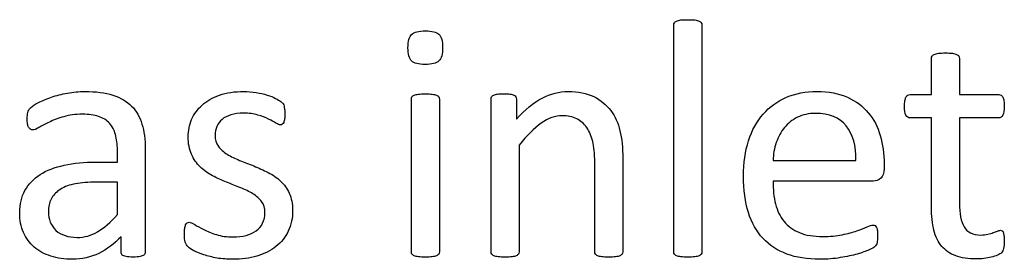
# Model space of a CAD drawing. Header units: inches. Extents: x 0 to 23760, y -13 to 16800.
# Tile 113 of 209: x 5951 to 6397, y 15225 to 15334. Entities that reach past the tile are written whole.
import ezdxf

# ---------------------------------------------------------------- set-up
doc = ezdxf.new("R2010")
doc.units = ezdxf.units.IN
doc.layers.add('254', color=7, linetype='Continuous', true_color=0xffffff)

msp = doc.modelspace()

# ---------------------------------------------------------------- linework, layer by layer
at = {"layer": '254', "color": 2, "linetype": 'Continuous', "lineweight": 25}
for points, knots in [([(6247.283, 15227.333), (6247.11, 15227.593), (6247.023, 15227.939), (6247.023, 15262.629), (6247.023, 15296.885), (6247.023, 15331.546), (6247.11, 15331.921), (6247.283, 15332.209)], [0, 0, 0, 0, 0.0123321, 0.0123321, 0.98849, 0.98849, 1, 1, 1, 1]), ([(6247.283, 15332.209), (6247.485, 15332.527), (6247.802, 15332.786), (6248.783, 15333.19), (6249.447, 15333.335), (6251.063, 15333.565), (6252.101, 15333.594), (6254.611, 15333.594), (6255.679, 15333.565), (6257.295, 15333.335), (6257.958, 15333.19), (6258.881, 15332.786), (6259.199, 15332.527), (6259.401, 15332.209)], [0, 0, 0, 0, 0.164751, 0.164751, 0.3295019, 0.3295019, 0.4942529, 0.4942529, 0.6628352, 0.6628352, 0.8314176, 0.8314176, 1, 1, 1, 1]), ([(6259.401, 15332.209), (6259.603, 15331.921), (6259.718, 15331.546), (6259.718, 15296.885), (6259.718, 15262.629), (6259.718, 15227.939), (6259.603, 15227.593), (6259.401, 15227.333)], [0, 0, 0, 0, 0.01151, 0.01151, 0.9876679, 0.9876679, 1, 1, 1, 1]), ([(6128.241, 15326.901), (6129.366, 15327.997), (6131.443, 15328.516), (6137.445, 15328.516), (6139.494, 15327.998), (6141.715, 15325.891), (6142.263, 15323.9), (6142.263, 15318.014), (6141.686, 15315.995), (6140.561, 15314.898)], [0, 0, 0, 0, 0.2490168, 0.2490168, 0.4932905, 0.4932905, 0.7441614, 0.7441614, 1, 1, 1, 1]), ([(6140.561, 15314.898), (6139.435, 15313.831), (6137.358, 15313.283), (6131.357, 15313.283), (6129.308, 15313.831), (6127.116, 15315.908), (6126.568, 15317.899), (6126.568, 15323.813), (6127.116, 15325.833), (6128.241, 15326.901)], [0, 0, 0, 0, 0.2530061, 0.2530061, 0.501193, 0.501193, 0.7493799, 0.7493799, 1, 1, 1, 1]), ([(6363.988, 15317.062), (6364.19, 15317.38), (6364.508, 15317.639), (6365.488, 15318.101), (6366.152, 15318.274), (6366.96, 15318.36)], [0, 0, 0, 0, 0.5, 0.5, 1, 1, 1, 1]), ([(6366.96, 15318.36), (6367.768, 15318.476), (6368.806, 15318.534), (6371.317, 15318.534), (6372.384, 15318.476), (6373.192, 15318.36)], [0, 0, 0, 0, 0.4942529, 0.4942529, 1, 1, 1, 1]), ([(6373.192, 15318.36), (6374, 15318.274), (6374.663, 15318.101), (6375.587, 15317.639), (6375.904, 15317.38), (6376.308, 15316.745), (6376.423, 15316.427), (6376.423, 15310.571), (6376.423, 15305.089), (6376.423, 15299.607)], [0, 0, 0, 0, 0.0567686, 0.0567686, 0.1135371, 0.1135371, 0.1703057, 0.1703057, 1, 1, 1, 1]), ([(6363.729, 15299.607), (6363.729, 15305.089), (6363.729, 15310.571), (6363.729, 15316.427), (6363.815, 15316.745), (6363.988, 15317.062)], [0, 0, 0, 0, 0.9359606, 0.9359606, 1, 1, 1, 1]), ([(5955.621, 15293.663), (5956.314, 15294.356), (5957.519, 15295.147), (5960.901, 15296.924), (5962.863, 15297.732), (5967.248, 15299.232), (5969.673, 15299.832), (5974.894, 15300.819), (5977.548, 15301.049), (5985.194, 15301.049), (5989.407, 15300.501), (5996.389, 15298.251), (5999.216, 15296.577), (6001.38, 15294.414)], [0, 0, 0, 0, 0.1281972, 0.1281972, 0.2581168, 0.2581168, 0.3880364, 0.3880364, 0.5165767, 0.5165767, 0.7582883, 0.7582883, 1, 1, 1, 1]), ([(6028.558, 15288.326), (6029.626, 15290.807), (6031.184, 15293), (6035.396, 15296.751), (6038.025, 15298.242), (6044.34, 15300.501), (6048.033, 15301.049), (6054.063, 15301.049), (6055.91, 15300.905), (6057.756, 15300.588)], [0, 0, 0, 0, 0.2915669, 0.2915669, 0.5831337, 0.5831337, 0.8723472, 0.8723472, 1, 1, 1, 1]), ([(6057.756, 15300.588), (6059.603, 15300.299), (6061.279, 15299.904), (6064.248, 15298.972), (6065.517, 15298.482), (6066.585, 15297.933)], [0, 0, 0, 0, 0.504427, 0.504427, 1, 1, 1, 1]), ([(6175.702, 15288.441), (6179.597, 15292.798), (6183.486, 15296.012), (6191.253, 15300.04), (6195.148, 15301.049), (6203.717, 15301.049), (6207.612, 15300.27), (6213.902, 15297.154), (6216.465, 15295.045), (6220.364, 15289.826), (6221.777, 15286.774), (6223.452, 15279.728), (6223.884, 15275.516), (6223.884, 15256.531), (6223.884, 15242.452), (6223.884, 15227.939), (6223.769, 15227.593), (6223.567, 15227.333)], [0, 0, 0, 0, 0.0976134, 0.0976134, 0.1957995, 0.1957995, 0.3104695, 0.3104695, 0.4251394, 0.4251394, 0.5412396, 0.5412396, 0.6571226, 0.6571226, 0.989775, 0.989775, 1, 1, 1, 1]), ([(6287.531, 15290.778), (6290.416, 15294.096), (6293.922, 15296.6), (6302.13, 15300.184), (6306.718, 15301.049), (6317.22, 15301.049), (6321.871, 15300.197), (6329.51, 15296.693), (6332.655, 15294.356), (6337.56, 15288.47), (6339.378, 15285.008), (6341.686, 15277.045), (6342.263, 15272.804), (6342.263, 15267.533), (6342.263, 15266.764), (6342.263, 15263.975), (6341.772, 15262.561), (6340.763, 15261.696)], [0, 0, 0, 0, 0.1438864, 0.1438864, 0.2872898, 0.2872898, 0.4404707, 0.4404707, 0.5950514, 0.5950514, 0.7496321, 0.7496321, 0.9042128, 0.9042128, 0.9306369, 0.9306369, 1, 1, 1, 1]), ([(6128.356, 15227.333), (6128.183, 15227.593), (6128.097, 15227.939), (6128.097, 15251.444), (6128.097, 15274.516), (6128.097, 15297.962), (6128.183, 15298.28), (6128.356, 15298.597)], [0, 0, 0, 0, 0.0181232, 0.0181232, 0.9842932, 0.9842932, 1, 1, 1, 1]), ([(6128.356, 15298.597), (6128.558, 15298.914), (6128.876, 15299.174), (6129.857, 15299.578), (6130.52, 15299.722), (6131.328, 15299.838)], [0, 0, 0, 0, 0.5, 0.5, 1, 1, 1, 1]), ([(6131.328, 15299.838), (6132.136, 15299.924), (6133.175, 15299.982), (6135.685, 15299.982), (6136.752, 15299.924), (6137.56, 15299.838)], [0, 0, 0, 0, 0.4942529, 0.4942529, 1, 1, 1, 1]), ([(6137.56, 15299.838), (6138.368, 15299.722), (6139.031, 15299.578), (6139.955, 15299.174), (6140.272, 15298.914), (6140.676, 15298.28), (6140.791, 15297.962), (6140.791, 15274.516), (6140.791, 15251.444), (6140.791, 15227.939), (6140.676, 15227.593), (6140.474, 15227.333)], [0, 0, 0, 0, 0.0152284, 0.0152284, 0.0304569, 0.0304569, 0.0456853, 0.0456853, 0.9824287, 0.9824287, 1, 1, 1, 1]), ([(6164.508, 15227.333), (6164.334, 15227.593), (6164.248, 15227.939), (6164.248, 15251.444), (6164.248, 15274.516), (6164.248, 15298.02), (6164.334, 15298.366), (6164.479, 15298.626)], [0, 0, 0, 0, 0.0180796, 0.0180796, 0.9819204, 0.9819204, 1, 1, 1, 1]), ([(6164.479, 15298.626), (6164.623, 15298.914), (6164.94, 15299.174), (6165.864, 15299.636), (6166.441, 15299.78), (6167.883, 15299.953), (6168.835, 15299.982), (6171.143, 15299.982), (6172.095, 15299.95), (6173.567, 15299.78), (6174.144, 15299.636), (6174.548, 15299.405)], [0, 0, 0, 0, 0.2024309, 0.2024309, 0.4048617, 0.4048617, 0.6072926, 0.6072926, 0.7998488, 0.7998488, 1, 1, 1, 1]), ([(6175.442, 15298.626), (6175.615, 15298.366), (6175.702, 15298.02), (6175.702, 15294.539), (6175.702, 15291.49), (6175.702, 15288.441)], [0, 0, 0, 0, 0.1243094, 0.1243094, 1, 1, 1, 1]), ([(6363.729, 15289.047), (6360.497, 15289.047), (6357.266, 15289.047), (6353.255, 15289.047), (6352.649, 15289.48), (6351.726, 15291.096), (6351.495, 15292.452), (6351.495, 15295.279), (6351.553, 15296.087), (6351.697, 15296.751)], [0, 0, 0, 0, 0.6210362, 0.6210362, 0.7707503, 0.7707503, 0.9204644, 0.9204644, 1, 1, 1, 1]), ([(6352.996, 15299.318), (6353.342, 15299.52), (6353.688, 15299.607), (6357.323, 15299.607), (6360.526, 15299.607), (6363.729, 15299.607)], [0, 0, 0, 0, 0.1190476, 0.1190476, 1, 1, 1, 1]), ([(6376.423, 15299.607), (6382.347, 15299.607), (6388.272, 15299.607), (6394.6, 15299.607), (6394.975, 15299.52), (6395.263, 15299.318)], [0, 0, 0, 0, 0.9361702, 0.9361702, 1, 1, 1, 1]), ([(6396.591, 15296.751), (6396.677, 15296.087), (6396.735, 15295.279), (6396.735, 15292.452), (6396.504, 15291.096), (6395.581, 15289.48), (6394.975, 15289.047), (6388.272, 15289.047), (6382.347, 15289.047), (6376.423, 15289.047)], [0, 0, 0, 0, 0.0524112, 0.0524112, 0.1510676, 0.1510676, 0.2497241, 0.2497241, 1, 1, 1, 1]), ([(5955.506, 15283.912), (5955.217, 15284.114), (5954.929, 15284.431), (5954.467, 15285.239), (5954.318, 15285.757), (5954.092, 15287.056), (5954.063, 15287.749), (5954.063, 15289.797), (5954.15, 15290.807), (5954.496, 15292.307), (5954.929, 15293), (5955.621, 15293.663)], [0, 0, 0, 0, 0.1551158, 0.1551158, 0.3102316, 0.3102316, 0.4721772, 0.4721772, 0.7360886, 0.7360886, 1, 1, 1, 1]), ([(6001.38, 15294.414), (6003.515, 15292.221), (6005.073, 15289.509), (6007.035, 15283.046), (6007.525, 15279.295), (6007.525, 15259.426), (6007.525, 15243.856), (6007.525, 15227.68), (6007.323, 15227.218), (6006.92, 15226.901)], [0, 0, 0, 0, 0.1735248, 0.1735248, 0.3470497, 0.3470497, 0.9755435, 0.9755435, 1, 1, 1, 1]), ([(6070.422, 15294.414), (6070.509, 15294.01), (6070.562, 15293.547), (6070.739, 15292.423), (6070.768, 15291.73), (6070.768, 15290.028), (6070.739, 15289.278), (6070.566, 15288.008), (6070.451, 15287.46), (6070.278, 15287.056)], [0, 0, 0, 0, 0.2551684, 0.2551684, 0.4978663, 0.4978663, 0.7489332, 0.7489332, 1, 1, 1, 1]), ([(5994.052, 15281.517), (5993.503, 15283.565), (5992.582, 15285.269), (5990.07, 15288.008), (5988.451, 15289.009), (5984.444, 15290.403), (5981.992, 15290.749), (5975.933, 15290.749), (5973.14, 15290.355), (5968.143, 15288.903), (5965.979, 15288.066), (5962.228, 15286.277), (5960.67, 15285.47), (5958.131, 15283.969), (5957.208, 15283.594), (5956.169, 15283.594), (5955.823, 15283.71), (5955.506, 15283.912)], [0, 0, 0, 0, 0.1247793, 0.1247793, 0.252326, 0.252326, 0.3782436, 0.3782436, 0.511568, 0.511568, 0.6430689, 0.6430689, 0.7745699, 0.7745699, 0.9060708, 0.9060708, 1, 1, 1, 1]), ([(6028.501, 15272.602), (6027.491, 15274.794), (6027, 15277.449), (6027, 15283.248), (6027.52, 15285.845), (6028.558, 15288.326)], [0, 0, 0, 0, 0.5273632, 0.5273632, 1, 1, 1, 1]), ([(6042.349, 15288.412), (6041.282, 15287.518), (6040.503, 15286.45), (6039.407, 15283.969), (6039.147, 15282.642), (6039.147, 15279.209), (6039.666, 15277.535), (6040.676, 15276.179)], [0, 0, 0, 0, 0.295858, 0.295858, 0.591716, 0.591716, 1, 1, 1, 1]), ([(6058.506, 15290.374), (6056.631, 15290.923), (6054.496, 15291.211), (6049.909, 15291.211), (6048.033, 15290.98), (6044.744, 15289.999), (6043.388, 15289.307), (6042.349, 15288.412)], [0, 0, 0, 0, 0.3589744, 0.3589744, 0.6794872, 0.6794872, 1, 1, 1, 1]), ([(6066.758, 15286.739), (6065.892, 15287.316), (6064.767, 15287.922), (6061.997, 15289.191), (6060.353, 15289.797), (6058.506, 15290.374)], [0, 0, 0, 0, 0.5, 0.5, 1, 1, 1, 1]), ([(6211.478, 15227.333), (6211.276, 15227.593), (6211.19, 15227.939), (6211.19, 15241.884), (6211.19, 15255.396), (6211.19, 15272.861), (6210.892, 15276.04), (6209.632, 15280.853), (6208.724, 15282.922), (6206.371, 15286.422), (6204.848, 15287.76), (6201.12, 15289.595), (6198.956, 15290.057), (6193.302, 15290.057), (6190.137, 15288.918), (6183.752, 15284.431), (6180.434, 15281.113), (6176.943, 15276.756)], [0, 0, 0, 0, 0.0106594, 0.0106594, 0.3434701, 0.3434701, 0.4408261, 0.4408261, 0.5395668, 0.5395668, 0.6394324, 0.6394324, 0.7405482, 0.7405482, 0.8698823, 0.8698823, 1, 1, 1, 1]), ([(6322.442, 15225.718), (6319.557, 15225.227), (6316.469, 15224.968), (6307.497, 15224.968), (6302.502, 15225.766), (6293.936, 15228.949), (6290.331, 15231.316), (6284.473, 15237.576), (6282.246, 15241.489), (6279.308, 15250.934), (6278.558, 15256.416), (6278.558, 15268.62), (6279.329, 15273.96), (6282.396, 15283.45), (6284.617, 15287.489), (6287.531, 15290.778)], [0, 0, 0, 0, 0.0891474, 0.0891474, 0.2432002, 0.2432002, 0.3963436, 0.3963436, 0.5509507, 0.5509507, 0.7061483, 0.7061483, 0.8534787, 0.8534787, 1, 1, 1, 1]), ([(6325.067, 15285.441), (6321.951, 15289.249), (6317.364, 15291.124), (6308.131, 15291.124), (6305.39, 15290.547), (6300.659, 15288.182), (6298.711, 15286.612), (6295.523, 15282.729), (6294.282, 15280.449), (6293.417, 15277.853)], [0, 0, 0, 0, 0.3962301, 0.3962301, 0.5980831, 0.5980831, 0.7999362, 0.7999362, 1, 1, 1, 1]), ([(6364.854, 15238.182), (6364.104, 15241.124), (6363.729, 15244.587), (6363.729, 15262.08), (6363.729, 15275.564), (6363.729, 15289.047)], [0, 0, 0, 0, 0.2292468, 0.2292468, 1, 1, 1, 1]), ([(6376.423, 15289.047), (6376.423, 15276.179), (6376.423, 15263.311), (6376.423, 15245.683), (6377.103, 15242.069), (6379.943, 15237.201), (6382.482, 15235.989), (6387.3, 15235.989), (6388.339, 15236.104), (6390.186, 15236.566), (6391.022, 15236.797), (6391.744, 15237.056)], [0, 0, 0, 0, 0.5062548, 0.5062548, 0.6935464, 0.6935464, 0.8791865, 0.8791865, 0.9395933, 0.9395933, 1, 1, 1, 1]), ([(6069.614, 15286.162), (6069.355, 15285.989), (6069.066, 15285.902), (6068.316, 15285.902), (6067.652, 15286.191), (6066.758, 15286.739)], [0, 0, 0, 0, 0.3846154, 0.3846154, 1, 1, 1, 1]), ([(5994.917, 15269.053), (5994.917, 15270.851), (5994.917, 15272.65), (5994.917, 15277.103), (5994.629, 15279.468), (5994.052, 15281.517)], [0, 0, 0, 0, 0.4038877, 0.4038877, 1, 1, 1, 1]), ([(6176.943, 15276.756), (6176.943, 15260.628), (6176.943, 15244.5), (6176.943, 15227.939), (6176.827, 15227.593), (6176.625, 15227.333)], [0, 0, 0, 0, 0.9738676, 0.9738676, 1, 1, 1, 1]), ([(6050.312, 15269.832), (6052.39, 15268.995), (6054.55, 15268.149), (6058.91, 15266.427), (6061.074, 15265.446), (6063.18, 15264.35)], [0, 0, 0, 0, 0.4971403, 0.4971403, 1, 1, 1, 1]), ([(5964.796, 15226.41), (5961.824, 15227.333), (5959.314, 15228.718), (5955.16, 15232.296), (5953.555, 15234.522), (5951.236, 15239.74), (5950.659, 15242.711), (5950.659, 15249.953), (5951.454, 15253.336), (5954.64, 15259.07), (5956.92, 15261.465), (5962.863, 15265.273), (5966.527, 15266.687), (5975.125, 15268.591), (5979.972, 15269.053), (5988.551, 15269.053), (5991.734, 15269.053), (5994.917, 15269.053)], [0, 0, 0, 0, 0.1211867, 0.1211867, 0.2423733, 0.2423733, 0.3624449, 0.3624449, 0.5021834, 0.5021834, 0.6408503, 0.6408503, 0.7795172, 0.7795172, 0.9181841, 0.9181841, 1, 1, 1, 1]), ([(6050.774, 15257.397), (6048.726, 15258.205), (6046.595, 15259.051), (6042.234, 15260.772), (6040.099, 15261.753), (6038.022, 15262.85)], [0, 0, 0, 0, 0.4971403, 0.4971403, 1, 1, 1, 1]), ([(6068.835, 15260.426), (6070.48, 15258.897), (6071.82, 15257.057), (6073.798, 15252.752), (6074.317, 15250.184), (6074.317, 15243.663), (6073.654, 15240.519), (6072.355, 15237.749)], [0, 0, 0, 0, 0.3165581, 0.3165581, 0.6280383, 0.6280383, 1, 1, 1, 1]), ([(6291.945, 15260.455), (6291.945, 15256.589), (6292.327, 15253.129), (6293.879, 15246.981), (6295.145, 15244.324), (6298.754, 15239.913), (6301.063, 15238.239), (6306.833, 15235.873), (6310.324, 15235.296), (6317.768, 15235.296), (6320.682, 15235.556), (6323.25, 15236.104)], [0, 0, 0, 0, 0.2055215, 0.2055215, 0.4128642, 0.4128642, 0.6231815, 0.6231815, 0.8334988, 0.8334988, 1, 1, 1, 1]), ([(5974.981, 15259.013), (5972.413, 15258.435), (5970.287, 15257.528), (5966.902, 15255.233), (5965.662, 15253.848), (5964.854, 15252.261)], [0, 0, 0, 0, 0.497088, 0.497088, 1, 1, 1, 1]), ([(5964.854, 15252.261), (5964.075, 15250.646), (5963.671, 15248.77), (5963.671, 15243.086), (5964.825, 15240.23), (5969.383, 15235.96), (5972.557, 15234.893), (5980.001, 15234.893), (5983.101, 15235.737), (5988.801, 15239.134), (5991.772, 15241.73), (5994.917, 15245.221)], [0, 0, 0, 0, 0.1401467, 0.1401467, 0.3782042, 0.3782042, 0.6162616, 0.6162616, 0.8077064, 0.8077064, 1, 1, 1, 1]), ([(6057.756, 15237.864), (6059.055, 15238.759), (6060.036, 15239.913), (6061.42, 15242.682), (6061.767, 15244.298), (6061.767, 15248.164), (6061.276, 15249.809), (6059.257, 15252.463), (6057.929, 15253.646), (6056.314, 15254.685)], [0, 0, 0, 0, 0.2462687, 0.2462687, 0.4925373, 0.4925373, 0.7462687, 0.7462687, 1, 1, 1, 1]), ([(6029.597, 15228.862), (6028.385, 15229.497), (6027.491, 15230.074), (6026.337, 15231.113), (6025.933, 15231.834), (6025.413, 15233.681), (6025.298, 15234.921), (6025.298, 15237.489), (6025.356, 15238.297), (6025.442, 15238.989)], [0, 0, 0, 0, 0.2763819, 0.2763819, 0.5527638, 0.5527638, 0.8291457, 0.8291457, 1, 1, 1, 1]), ([(6026.481, 15241.471), (6026.769, 15241.644), (6027.087, 15241.759), (6028.01, 15241.759), (6028.847, 15241.413), (6029.943, 15240.721)], [0, 0, 0, 0, 0.40625, 0.40625, 1, 1, 1, 1]), ([(6034.04, 15238.441), (6035.656, 15237.605), (6037.557, 15236.846), (6041.974, 15235.47), (6044.513, 15235.123), (6049.533, 15235.123), (6051.495, 15235.354), (6054.958, 15236.277), (6056.487, 15236.97), (6057.756, 15237.864)], [0, 0, 0, 0, 0.2820666, 0.2820666, 0.56751, 0.56751, 0.783755, 0.783755, 1, 1, 1, 1]), ([(6323.25, 15236.104), (6325.817, 15236.624), (6328.039, 15237.229), (6331.79, 15238.557), (6333.319, 15239.163), (6334.531, 15239.711)], [0, 0, 0, 0, 0.5, 0.5, 1, 1, 1, 1]), ([(6334.531, 15239.711), (6335.742, 15240.23), (6336.637, 15240.519), (6337.618, 15240.519), (6337.935, 15240.432), (6338.224, 15240.259)], [0, 0, 0, 0, 0.6470588, 0.6470588, 1, 1, 1, 1]), ([(6387.502, 15225.371), (6386.319, 15225.198), (6385.136, 15225.141), (6380.376, 15225.141), (6377.289, 15225.602), (6372.153, 15227.506), (6370.062, 15228.937), (6366.787, 15232.786), (6365.575, 15235.21), (6364.854, 15238.182)], [0, 0, 0, 0, 0.0990148, 0.0990148, 0.3984741, 0.3984741, 0.6979335, 0.6979335, 1, 1, 1, 1]), ([(6393.59, 15237.778), (6394.081, 15238.008), (6394.542, 15238.124), (6395.206, 15238.124), (6395.465, 15238.066), (6395.696, 15237.951)], [0, 0, 0, 0, 0.6521739, 0.6521739, 1, 1, 1, 1]), ([(5996.591, 15235.21), (5993.561, 15231.978), (5990.18, 15229.48), (5982.771, 15225.862), (5978.818, 15224.968), (5971.028, 15224.968), (5967.739, 15225.458), (5964.796, 15226.41)], [0, 0, 0, 0, 0.3457072, 0.3457072, 0.6946633, 0.6946633, 1, 1, 1, 1]), ([(5997.139, 15226.901), (5996.764, 15227.218), (5996.591, 15227.68), (5996.591, 15230.594), (5996.591, 15232.902), (5996.591, 15235.21)], [0, 0, 0, 0, 0.2079208, 0.2079208, 1, 1, 1, 1]), ([(6072.355, 15237.749), (6071.028, 15234.979), (6069.17, 15232.656), (6064.363, 15228.834), (6061.48, 15227.412), (6054.813, 15225.458), (6051.149, 15224.968), (6044.686, 15224.968), (6042.349, 15225.169), (6040.099, 15225.545)], [0, 0, 0, 0, 0.2773826, 0.2773826, 0.5527281, 0.5527281, 0.8302763, 0.8302763, 1, 1, 1, 1]), ([(6339.233, 15237.951), (6339.291, 15237.287), (6339.349, 15236.508), (6339.349, 15234.921), (6339.32, 15234.344), (6339.205, 15233.363), (6339.147, 15232.931), (6339.06, 15232.556)], [0, 0, 0, 0, 0.4102564, 0.4102564, 0.7051282, 0.7051282, 1, 1, 1, 1]), ([(6396.591, 15235.758), (6396.677, 15235.123), (6396.735, 15234.373), (6396.735, 15231.95), (6396.619, 15230.767), (6396.418, 15229.901)], [0, 0, 0, 0, 0.3809524, 0.3809524, 1, 1, 1, 1]), ([(6338.685, 15231.517), (6338.512, 15231.199), (6338.281, 15230.911), (6337.704, 15230.334), (6336.868, 15229.872), (6334.098, 15228.603), (6332.311, 15227.961), (6327.895, 15226.756), (6325.356, 15226.179), (6322.442, 15225.718)], [0, 0, 0, 0, 0.2492379, 0.2492379, 0.4984759, 0.4984759, 0.7477138, 0.7477138, 1, 1, 1, 1]), ([(6006.92, 15226.901), (6006.487, 15226.583), (6005.939, 15226.352), (6004.496, 15226.064), (6003.457, 15225.977), (6000.716, 15225.977), (5999.65, 15226.069), (5998.062, 15226.352), (5997.485, 15226.583), (5997.139, 15226.901)], [0, 0, 0, 0, 0.2504121, 0.2504121, 0.5008242, 0.5008242, 0.7460194, 0.7460194, 1, 1, 1, 1]), ([(6131.328, 15226.122), (6130.52, 15226.237), (6129.857, 15226.381), (6128.876, 15226.785), (6128.558, 15227.045), (6128.356, 15227.333)], [0, 0, 0, 0, 0.5, 0.5, 1, 1, 1, 1]), ([(6137.56, 15226.122), (6136.752, 15226.035), (6135.685, 15225.977), (6133.175, 15225.977), (6132.136, 15226.035), (6131.328, 15226.122)], [0, 0, 0, 0, 0.5057471, 0.5057471, 1, 1, 1, 1]), ([(6140.474, 15227.333), (6140.272, 15227.045), (6139.955, 15226.785), (6139.031, 15226.381), (6138.368, 15226.237), (6137.56, 15226.122)], [0, 0, 0, 0, 0.5, 0.5, 1, 1, 1, 1]), ([(6167.479, 15226.122), (6166.671, 15226.237), (6166.008, 15226.381), (6165.027, 15226.785), (6164.709, 15227.045), (6164.508, 15227.333)], [0, 0, 0, 0, 0.5, 0.5, 1, 1, 1, 1]), ([(6173.711, 15226.122), (6172.903, 15226.035), (6171.836, 15225.977), (6169.326, 15225.977), (6168.287, 15226.035), (6167.479, 15226.122)], [0, 0, 0, 0, 0.5057471, 0.5057471, 1, 1, 1, 1]), ([(6176.625, 15227.333), (6176.423, 15227.045), (6176.106, 15226.785), (6175.183, 15226.381), (6174.519, 15226.237), (6173.711, 15226.122)], [0, 0, 0, 0, 0.5, 0.5, 1, 1, 1, 1]), ([(6214.421, 15226.122), (6213.584, 15226.237), (6212.95, 15226.381), (6212.026, 15226.785), (6211.68, 15227.045), (6211.478, 15227.333)], [0, 0, 0, 0, 0.5, 0.5, 1, 1, 1, 1]), ([(6220.653, 15226.122), (6219.816, 15226.035), (6218.806, 15225.977), (6216.267, 15225.977), (6215.229, 15226.035), (6214.421, 15226.122)], [0, 0, 0, 0, 0.4886364, 0.4886364, 1, 1, 1, 1]), ([(6223.567, 15227.333), (6223.365, 15227.045), (6223.019, 15226.785), (6222.096, 15226.381), (6221.461, 15226.237), (6220.653, 15226.122)], [0, 0, 0, 0, 0.5, 0.5, 1, 1, 1, 1]), ([(6250.255, 15226.122), (6249.447, 15226.237), (6248.783, 15226.381), (6247.802, 15226.785), (6247.485, 15227.045), (6247.283, 15227.333)], [0, 0, 0, 0, 0.5, 0.5, 1, 1, 1, 1]), ([(6256.487, 15226.122), (6255.679, 15226.035), (6254.611, 15225.977), (6252.101, 15225.977), (6251.063, 15226.035), (6250.255, 15226.122)], [0, 0, 0, 0, 0.5057471, 0.5057471, 1, 1, 1, 1]), ([(6259.401, 15227.333), (6259.199, 15227.045), (6258.881, 15226.785), (6257.958, 15226.381), (6257.295, 15226.237), (6256.487, 15226.122)], [0, 0, 0, 0, 0.5, 0.5, 1, 1, 1, 1]), ([(6393.648, 15226.814), (6392.84, 15226.468), (6391.888, 15226.179), (6389.81, 15225.718), (6388.685, 15225.516), (6387.502, 15225.371)], [0, 0, 0, 0, 0.5, 0.5, 1, 1, 1, 1])]:
    msp.add_open_spline(points, degree=3, knots=knots, dxfattribs=at)
for points in [[(6066.585, 15297.933), (6067.624, 15297.414), (6068.431, 15296.924), (6068.951, 15296.52)], [(6068.951, 15296.52), (6069.499, 15296.116), (6069.845, 15295.741), (6070.047, 15295.452)], [(6174.548, 15299.405), (6174.981, 15299.174), (6175.269, 15298.914), (6175.442, 15298.626)], [(6351.697, 15296.751), (6351.813, 15297.414), (6351.986, 15297.962), (6352.188, 15298.395)], [(6352.188, 15298.395), (6352.39, 15298.857), (6352.649, 15299.145), (6352.996, 15299.318)], [(6395.263, 15299.318), (6395.581, 15299.145), (6395.84, 15298.857), (6396.071, 15298.395)], [(6396.071, 15298.395), (6396.302, 15297.962), (6396.475, 15297.414), (6396.591, 15296.751)], [(6070.047, 15295.452), (6070.22, 15295.135), (6070.336, 15294.789), (6070.422, 15294.414)], [(6070.278, 15287.056), (6070.076, 15286.652), (6069.874, 15286.364), (6069.614, 15286.162)], [(6329.482, 15269.745), (6329.655, 15276.41), (6328.154, 15281.661), (6325.067, 15285.441)], [(6040.676, 15276.179), (6041.715, 15274.823), (6043.042, 15273.611), (6044.686, 15272.602)], [(6293.417, 15277.853), (6292.523, 15275.285), (6292.061, 15272.573), (6291.945, 15269.745)], [(6032.453, 15266.889), (6030.809, 15268.505), (6029.482, 15270.38), (6028.501, 15272.602)], [(6044.686, 15272.602), (6046.331, 15271.563), (6048.206, 15270.64), (6050.312, 15269.832)], [(6291.945, 15269.745), (6304.458, 15269.745), (6316.97, 15269.745), (6329.482, 15269.745)], [(6038.022, 15262.85), (6035.944, 15263.975), (6034.098, 15265.302), (6032.453, 15266.889)], [(6063.18, 15264.35), (6065.315, 15263.283), (6067.191, 15261.984), (6068.835, 15260.426)], [(6337.329, 15260.455), (6322.201, 15260.455), (6307.073, 15260.455), (6291.945, 15260.455)], [(6340.763, 15261.696), (6339.753, 15260.859), (6338.628, 15260.426), (6337.329, 15260.455)], [(5984.069, 15259.907), (5980.578, 15259.907), (5977.548, 15259.618), (5974.981, 15259.013)], [(5994.917, 15259.907), (5991.301, 15259.907), (5987.685, 15259.907), (5984.069, 15259.907)], [(5994.917, 15245.221), (5994.917, 15250.117), (5994.917, 15255.012), (5994.917, 15259.907)], [(6056.314, 15254.685), (6054.669, 15255.695), (6052.823, 15256.618), (6050.774, 15257.397)], [(6025.442, 15238.989), (6025.558, 15239.653), (6025.673, 15240.172), (6025.846, 15240.605)], [(6025.846, 15240.605), (6025.99, 15241.009), (6026.221, 15241.298), (6026.481, 15241.471)], [(6029.943, 15240.721), (6031.068, 15240.028), (6032.424, 15239.249), (6034.04, 15238.441)], [(6338.224, 15240.259), (6338.512, 15240.057), (6338.714, 15239.797), (6338.887, 15239.451)], [(6338.887, 15239.451), (6339.031, 15239.076), (6339.147, 15238.586), (6339.233, 15237.951)], [(6391.744, 15237.056), (6392.436, 15237.316), (6393.071, 15237.547), (6393.59, 15237.778)], [(6395.696, 15237.951), (6395.927, 15237.807), (6396.1, 15237.576), (6396.244, 15237.201)], [(6396.244, 15237.201), (6396.36, 15236.854), (6396.475, 15236.364), (6396.591, 15235.758)], [(6339.06, 15232.556), (6339.003, 15232.152), (6338.858, 15231.805), (6338.685, 15231.517)], [(6396.418, 15229.901), (6396.216, 15229.036), (6395.927, 15228.372), (6395.494, 15227.968)], [(6034.098, 15227.016), (6032.338, 15227.593), (6030.838, 15228.228), (6029.597, 15228.862)], [(6040.099, 15225.545), (6037.877, 15225.948), (6035.887, 15226.41), (6034.098, 15227.016)], [(6395.494, 15227.968), (6395.09, 15227.564), (6394.484, 15227.189), (6393.648, 15226.814)]]:
    msp.add_open_spline(points, degree=3, dxfattribs=at)

doc.saveas('drawing.dxf')
